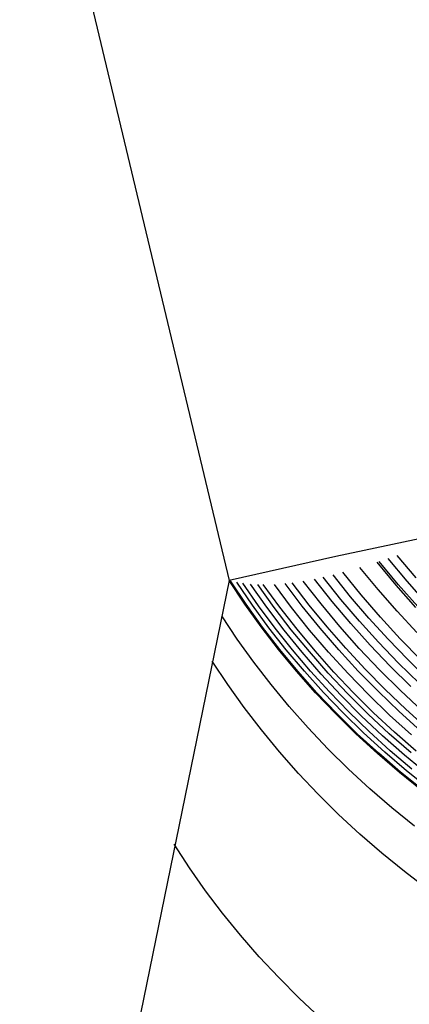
# Model space of a CAD drawing. Header units: millimetres. Extents: x 119 to 175.9, y -203.1 to -153.8.
# Tile 216 of 256: x 171.5298 to 171.574, y -198.1503 to -198.0385. Entities that reach past the tile are written whole.
import ezdxf

# ---------------------------------------------------------------- set-up
doc = ezdxf.new("R2010")
doc.units = ezdxf.units.MM
doc.header["$MEASUREMENT"] = 0
doc.layers.add('Livello 03', color=5, linetype='Continuous', true_color=0x0000ff)

msp = doc.modelspace()

# ---------------------------------------------------------------- linework, layer by layer
at = {"layer": 'Livello 03'}
for p, q in [((171.53573, -198.02737, 45.18127), (171.55356, -198.10219, 45.21849)), ((171.57828, -198.09679, 45.18619), (171.56564, -198.09947, 45.20213)), ((171.56564, -198.09947, 45.20213), (171.55356, -198.10219, 45.21849)), ((171.57473, -198.10189, 45.17855), (171.57261, -198.09936, 45.17906)), ((171.57045, -198.10321, 45.18618), (171.56838, -198.1007, 45.18682)), ((171.57247, -198.1027, 45.18261), (171.57031, -198.10011, 45.18321)), ((171.57269, -198.10262, 45.18222), (171.57054, -198.10004, 45.1828)), ((171.57371, -198.10226, 45.18037), (171.57157, -198.0997, 45.18092)), ((171.56622, -198.10432, 45.19416), (171.56421, -198.10179, 45.19496)), ((171.56732, -198.10402, 45.19199), (171.56533, -198.10153, 45.19273)), ((171.56852, -198.10382, 45.18983), (171.56643, -198.10125, 45.19056)), ((171.55356, -198.10219, 45.21849), (171.51244, -198.30315, 45.60612)), ((171.55532, -198.10485, 45.21722), (171.55356, -198.10219, 45.21849)), ((171.55548, -198.10487, 45.21685), (171.55371, -198.10223, 45.21812)), ((171.55621, -198.10499, 45.21515), (171.55444, -198.10238, 45.21637)), ((171.5569, -198.10506, 45.21356), (171.55512, -198.10249, 45.21474)), ((171.55782, -198.10522, 45.2116), (171.55597, -198.10259, 45.21277)), ((171.55865, -198.10523, 45.20976), (171.55679, -198.10264, 45.21087)), ((171.55929, -198.10521, 45.20833), (171.55743, -198.10265, 45.20941)), ((171.56063, -198.10523, 45.20556), (171.55869, -198.10262, 45.20661)), ((171.56183, -198.10509, 45.20301), (171.55989, -198.10252, 45.20399)), ((171.56262, -198.10496, 45.20134), (171.56069, -198.10243, 45.20227)), ((171.56398, -198.10484, 45.19868), (171.56196, -198.10224, 45.19959)), ((171.56523, -198.10456, 45.19614), (171.56322, -198.10201, 45.19698)), ((171.57471, -198.10523, 45.18208), (171.57247, -198.1027, 45.18261)), ((171.57492, -198.10514, 45.18169), (171.57269, -198.10262, 45.18222)), ((171.57593, -198.10475, 45.17988), (171.57371, -198.10226, 45.18037)), ((171.5694, -198.10645, 45.19129), (171.56732, -198.10402, 45.19199)), ((171.5707, -198.10633, 45.18916), (171.56852, -198.10382, 45.18983)), ((171.5726, -198.10567, 45.18559), (171.57045, -198.10321, 45.18618)), ((171.55718, -198.10745, 45.21598), (171.55532, -198.10485, 45.21722)), ((171.55734, -198.10747, 45.21562), (171.55548, -198.10487, 45.21685)), ((171.55807, -198.10754, 45.21397), (171.55621, -198.10499, 45.21515)), ((171.55877, -198.10758, 45.21243), (171.5569, -198.10506, 45.21356)), ((171.55978, -198.1078, 45.21048), (171.55782, -198.10522, 45.2116)), ((171.5606, -198.10777, 45.20869), (171.55865, -198.10523, 45.20976)), ((171.56125, -198.10772, 45.2073), (171.55929, -198.10521, 45.20833)), ((171.56267, -198.1078, 45.20457), (171.56063, -198.10523, 45.20556)), ((171.56386, -198.1076, 45.20208), (171.56183, -198.10509, 45.20301)), ((171.56465, -198.10744, 45.20045), (171.56262, -198.10496, 45.20134)), ((171.5661, -198.10739, 45.19782), (171.56398, -198.10484, 45.19868)), ((171.56734, -198.10706, 45.19535), (171.56523, -198.10456, 45.19614)), ((171.56831, -198.10678, 45.19342), (171.56622, -198.10432, 45.19416)), ((171.55448, -198.10883, 45.22461), (171.55272, -198.10618, 45.22589)), ((171.57295, -198.10879, 45.18854), (171.5707, -198.10633, 45.18916)), ((171.57482, -198.10807, 45.18505), (171.5726, -198.10567, 45.18559)), ((171.55914, -198.10999, 45.21478), (171.55718, -198.10745, 45.21598)), ((171.5593, -198.11001, 45.21443), (171.55734, -198.10747, 45.21562)), ((171.56676, -198.10987, 45.19961), (171.56465, -198.10744, 45.20045)), ((171.5683, -198.10988, 45.19702), (171.5661, -198.10739, 45.19782)), ((171.56952, -198.10951, 45.1946), (171.56734, -198.10706, 45.19535)), ((171.57049, -198.10919, 45.19272), (171.56831, -198.10678, 45.19342)), ((171.57156, -198.10882, 45.19065), (171.5694, -198.10645, 45.19129)), ((171.56003, -198.11004, 45.21284), (171.55807, -198.10754, 45.21397)), ((171.56073, -198.11004, 45.21134), (171.55877, -198.10758, 45.21243)), ((171.56183, -198.11032, 45.2094), (171.55978, -198.1078, 45.21048)), ((171.56265, -198.11025, 45.20767), (171.5606, -198.10777, 45.20869)), ((171.56329, -198.11017, 45.20632), (171.56125, -198.10772, 45.2073)), ((171.56481, -198.1103, 45.20362), (171.56267, -198.1078, 45.20457)), ((171.56598, -198.11006, 45.2012), (171.56386, -198.1076, 45.20208)), ((171.55634, -198.11143, 45.22337), (171.55448, -198.10883, 45.22461)), ((171.57179, -198.11189, 45.19391), (171.56952, -198.10951, 45.1946)), ((171.57274, -198.11154, 45.19208), (171.57049, -198.10919, 45.19272)), ((171.5738, -198.11114, 45.19006), (171.57156, -198.10882, 45.19065)), ((171.57529, -198.11118, 45.18797), (171.57295, -198.10879, 45.18854)), ((171.5612, -198.11248, 45.21362), (171.55914, -198.10999, 45.21478)), ((171.56136, -198.11249, 45.21329), (171.5593, -198.11001, 45.21443)), ((171.56209, -198.11248, 45.21174), (171.56003, -198.11004, 45.21284)), ((171.56278, -198.11245, 45.21029), (171.56073, -198.11004, 45.21134)), ((171.56397, -198.11279, 45.20837), (171.56183, -198.11032, 45.2094)), ((171.56478, -198.11268, 45.20668), (171.56265, -198.11025, 45.20767)), ((171.56541, -198.11257, 45.20538), (171.56329, -198.11017, 45.20632)), ((171.56703, -198.11275, 45.20271), (171.56481, -198.1103, 45.20362)), ((171.56818, -198.11246, 45.20037), (171.56598, -198.11006, 45.2012)), ((171.56895, -198.11224, 45.19882), (171.56676, -198.10987, 45.19961)), ((171.5706, -198.1123, 45.19626), (171.5683, -198.10988, 45.19702)), ((171.5534, -198.11398, 45.23418), (171.55165, -198.11133, 45.23546)), ((171.5583, -198.11398, 45.22217), (171.55634, -198.11143, 45.22337)), ((171.57414, -198.11421, 45.19328), (171.57179, -198.11189, 45.19391)), ((171.57507, -198.11383, 45.19149), (171.57274, -198.11154, 45.19208)), ((171.5761, -198.1134, 45.18952), (171.5738, -198.11114, 45.19006)), ((171.56336, -198.11491, 45.21251), (171.5612, -198.11248, 45.21362)), ((171.56351, -198.11491, 45.21218), (171.56136, -198.11249, 45.21329)), ((171.56423, -198.11487, 45.21069), (171.56209, -198.11248, 45.21174)), ((171.56491, -198.1148, 45.20928), (171.56278, -198.11245, 45.21029)), ((171.56621, -198.11519, 45.20738), (171.56397, -198.11279, 45.20837)), ((171.567, -198.11504, 45.20575), (171.56478, -198.11268, 45.20668)), ((171.56763, -198.11491, 45.20448), (171.56541, -198.11257, 45.20538)), ((171.56934, -198.11513, 45.20186), (171.56703, -198.11275, 45.20271)), ((171.57047, -198.11479, 45.19958), (171.56818, -198.11246, 45.20037)), ((171.57123, -198.11455, 45.19808), (171.56895, -198.11224, 45.19882)), ((171.57297, -198.11466, 45.19557), (171.5706, -198.1123, 45.19626)), ((171.55526, -198.11658, 45.23294), (171.5534, -198.11398, 45.23418)), ((171.56035, -198.11647, 45.22102), (171.5583, -198.11398, 45.22217)), ((171.5656, -198.11728, 45.21144), (171.56336, -198.11491, 45.21251)), ((171.56575, -198.11727, 45.21112), (171.56351, -198.11491, 45.21218)), ((171.56646, -198.11719, 45.20968), (171.56423, -198.11487, 45.21069)), ((171.56713, -198.11709, 45.20832), (171.56491, -198.1148, 45.20928)), ((171.56853, -198.11753, 45.20645), (171.56621, -198.11519, 45.20738)), ((171.56931, -198.11735, 45.20486), (171.567, -198.11504, 45.20575)), ((171.56992, -198.11719, 45.20363), (171.56763, -198.11491, 45.20448)), ((171.57173, -198.11744, 45.20106), (171.56934, -198.11513, 45.20186)), ((171.57284, -198.11706, 45.19885), (171.57047, -198.11479, 45.19958)), ((171.57358, -198.11679, 45.19739), (171.57123, -198.11455, 45.19808)), ((171.57543, -198.11695, 45.19492), (171.57297, -198.11466, 45.19557)), ((171.55721, -198.11913, 45.23174), (171.55526, -198.11658, 45.23294)), ((171.5625, -198.1189, 45.2199), (171.56035, -198.11647, 45.22102)), ((171.56793, -198.11958, 45.21041), (171.5656, -198.11728, 45.21144)), ((171.56808, -198.11956, 45.21011), (171.56575, -198.11727, 45.21112)), ((171.56878, -198.11945, 45.20872), (171.56646, -198.11719, 45.20968)), ((171.56943, -198.11932, 45.2074), (171.56713, -198.11709, 45.20832)), ((171.57094, -198.1198, 45.20556), (171.56853, -198.11753, 45.20645)), ((171.5717, -198.11958, 45.20403), (171.56931, -198.11735, 45.20486)), ((171.5723, -198.1194, 45.20283), (171.56992, -198.11719, 45.20363)), ((171.57421, -198.11969, 45.20032), (171.57173, -198.11744, 45.20106)), ((171.57529, -198.11927, 45.19817), (171.57284, -198.11706, 45.19885)), ((171.57601, -198.11897, 45.19675), (171.57358, -198.11679, 45.19739)), ((171.55926, -198.12162, 45.23059), (171.55721, -198.11913, 45.23174)), ((171.56474, -198.12127, 45.21883), (171.5625, -198.1189, 45.2199)), ((171.57035, -198.12181, 45.20944), (171.56793, -198.11958, 45.21041)), ((171.5705, -198.12178, 45.20915), (171.56808, -198.11956, 45.21011)), ((171.57118, -198.12164, 45.2078), (171.56878, -198.11945, 45.20872)), ((171.57181, -198.12149, 45.20653), (171.56943, -198.11932, 45.2074)), ((171.57417, -198.12175, 45.20324), (171.5717, -198.11958, 45.20403)), ((171.57475, -198.12154, 45.20208), (171.5723, -198.1194, 45.20283)), ((171.57343, -198.122, 45.20472), (171.57094, -198.1198, 45.20556)), ((171.5614, -198.12406, 45.22947), (171.55926, -198.12162, 45.23059)), ((171.56707, -198.12357, 45.21781), (171.56474, -198.12127, 45.21883)), ((171.57285, -198.12397, 45.20851), (171.57035, -198.12181, 45.20944)), ((171.57299, -198.12393, 45.20823), (171.5705, -198.12178, 45.20915)), ((171.57365, -198.12376, 45.20693), (171.57118, -198.12164, 45.2078)), ((171.57427, -198.12358, 45.20571), (171.57181, -198.12149, 45.20653)), ((171.57599, -198.12412, 45.20393), (171.57343, -198.122, 45.20472)), ((171.56364, -198.12643, 45.2284), (171.5614, -198.12406, 45.22947)), ((171.56948, -198.1258, 45.21683), (171.56707, -198.12357, 45.21781)), ((171.57543, -198.12605, 45.20763), (171.57285, -198.12397, 45.20851)), ((171.57557, -198.12601, 45.20736), (171.57299, -198.12393, 45.20823)), ((171.57621, -198.12581, 45.20612), (171.57365, -198.12376, 45.20693)), ((171.56596, -198.12873, 45.22738), (171.56364, -198.12643, 45.2284)), ((171.57198, -198.12796, 45.21591), (171.56948, -198.1258, 45.21683)), ((171.57456, -198.13005, 45.21503), (171.57198, -198.12796, 45.21591)), ((171.56837, -198.13096, 45.2264), (171.56596, -198.12873, 45.22738)), ((171.57086, -198.13312, 45.22548), (171.56837, -198.13096, 45.2264)), ((171.54906, -198.13477, 45.273), (171.54732, -198.13211, 45.27427)), ((171.57343, -198.13521, 45.2246), (171.57086, -198.13312, 45.22548)), ((171.55089, -198.13738, 45.27176), (171.54906, -198.13477, 45.273)), ((171.57608, -198.13723, 45.22377), (171.57343, -198.13521, 45.2246)), ((171.55282, -198.13993, 45.27057), (171.55089, -198.13738, 45.27176)), ((171.55485, -198.14243, 45.26941), (171.55282, -198.13993, 45.27057)), ((171.55697, -198.14487, 45.2683), (171.55485, -198.14243, 45.26941)), ((171.55918, -198.14724, 45.26723), (171.55697, -198.14487, 45.2683)), ((171.56148, -198.14955, 45.2662), (171.55918, -198.14724, 45.26723)), ((171.56387, -198.1518, 45.26522), (171.56148, -198.14955, 45.2662))]:
    msp.add_line(p, q, dxfattribs=at)

doc.saveas('drawing.dxf')
